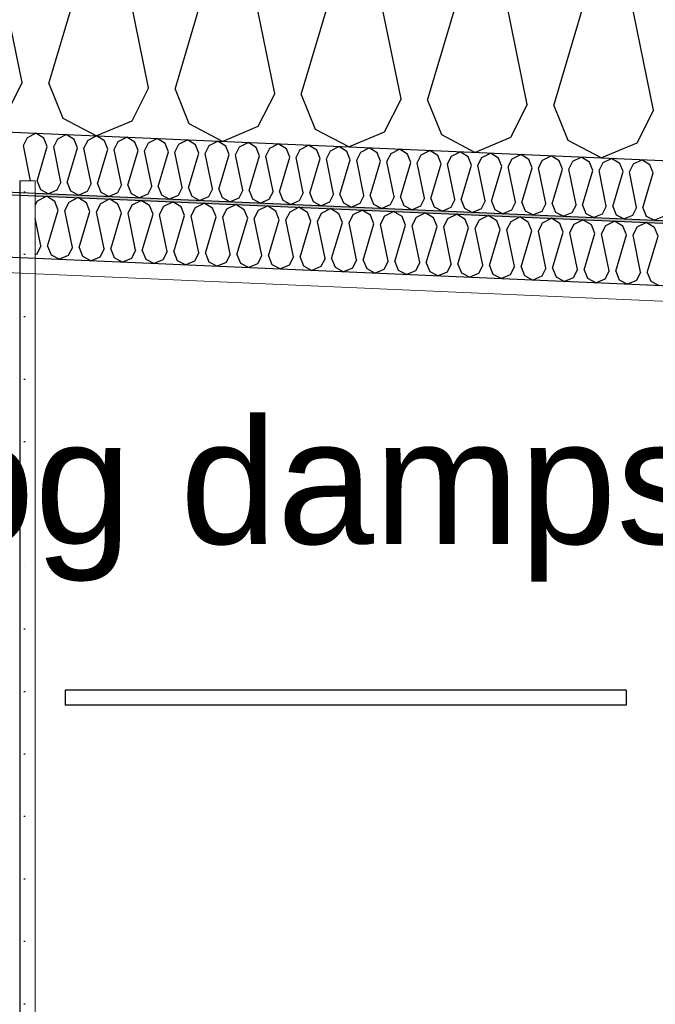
# Model space of a CAD drawing. Header units: millimetres. Extents: x -82116 to -59237, y -2070 to 13065.
# Tile 53 of 66: x -63873 to -63364, y 5975 to 6763. Entities that reach past the tile are written whole.
import ezdxf

# ---------------------------------------------------------------- set-up
doc = ezdxf.new("R2010")
doc.units = ezdxf.units.MM
doc.header["$LTSCALE"] = 0.5
doc.header["$MEASUREMENT"] = 0
doc.linetypes.add('PLINE', pattern=[0])
doc.layers.add('236- Innvendig kledning og overflate(Nye konstruksjoner)', color=7, linetype='Continuous', lineweight=0)
for name, color, linetype in [('242- Ikke-bærende innervegger (Skravur)(Nye konstruksjoner)', 7, 'Continuous'), ('242- Ikke-bærende innervegger(Nye konstruksjoner)', 7, 'Continuous'), ('256- Faste himlinger og overflatebehandling (Skravur)(Nye konstruksjoner)', 7, 'Continuous'), ('256- Faste himlinger og overflatebehandling(Nye konstruksjoner)', 7, 'Continuous'), ('257- Systemhimlinger (Skravur)(Nye konstruksjoner)', 7, 'Continuous'), ('257- Systemhimlinger(Nye konstruksjoner)', 7, 'Continuous'), ('261- Primærkonstruksjon (tak)', 7, 'Continuous'), ('261- Primærkonstruksjon (tak) (Skravur)', 7, 'Continuous'), ('832- Tekst bygning(Nye konstruksjoner)', 7, 'Continuous')]:
    doc.layers.add(name, color=color, linetype=linetype)
doc.styles.add('GENERATED_STYLE_3', font='arial.ttf')
doc.dimstyles.new('GENERATED_STYLE__2', dxfattribs={"dimtxt": 0.18, "dimasz": 182.4, "dimexe": 0.18, "dimexo": 0.0625, "dimgap": 0, "dimtad": 0, "dimtih": 1, "dimtoh": 1, "dimdec": 4, "dimzin": 0, "dimdsep": 46, "dimcen": 0.09, "dimadec": 0, "dimazin": 0, "dimtfac": 1, "dimtdec": 4, "dimtmove": 0, "dimatfit": 3, "dimldrblk": 'ARROWHEAD_5', "dimfxl": 1, "dimtolj": 1, "dimtzin": 0, "dimarcsym": 0})

# ---------------------------------------------------------------- blocks, each defined once
blk = doc.blocks.new('*X6')
at = {"layer": '261- Primærkonstruksjon (tak) (Skravur)', "linetype": 'PLINE'}
for p, q in [((-63871.07, 6712.5), (-63895.25, 6830.99)), ((-63849.83, 6711.57), (-63815.41, 6827.5)), ((-63769.99, 6708.09), (-63794.18, 6826.57)), ((-63748.75, 6707.16), (-63714.34, 6823.09)), ((-63668.91, 6703.67), (-63693.1, 6822.16)), ((-63647.68, 6702.75), (-63613.26, 6818.68)), ((-63567.84, 6699.26), (-63592.02, 6817.75)), ((-63546.6, 6698.33), (-63512.18, 6814.26)), ((-63466.76, 6694.85), (-63490.95, 6813.34)), ((-63445.53, 6693.92), (-63411.11, 6809.85)), ((-63365.69, 6690.43), (-63389.87, 6808.92)), ((-63871.07, 6712.5), (-63884.57, 6685.97)), ((-63849.83, 6711.57), (-63838.69, 6683.97)), ((-63769.99, 6708.09), (-63783.49, 6681.56)), ((-63748.75, 6707.16), (-63737.62, 6679.55)), ((-63668.91, 6703.67), (-63682.41, 6677.14)), ((-63647.68, 6702.75), (-63636.54, 6675.14)), ((-63567.84, 6699.26), (-63581.34, 6672.73)), ((-63546.6, 6698.33), (-63535.47, 6670.73)), ((-63466.76, 6694.85), (-63480.26, 6668.32)), ((-63445.53, 6693.92), (-63434.39, 6666.32)), ((-63838.69, 6683.97), (-63811.66, 6669.7)), ((-63365.69, 6690.43), (-63379.19, 6663.91)), ((-63783.49, 6681.56), (-63811.66, 6669.7)), ((-63737.62, 6679.55), (-63710.59, 6665.29)), ((-63682.41, 6677.14), (-63710.59, 6665.29)), ((-63636.54, 6675.14), (-63609.51, 6660.87)), ((-63581.34, 6672.73), (-63609.51, 6660.87)), ((-63535.47, 6670.73), (-63508.44, 6656.46)), ((-63480.26, 6668.32), (-63508.44, 6656.46)), ((-63434.39, 6666.32), (-63407.36, 6652.05)), ((-63379.19, 6663.91), (-63407.36, 6652.05))]:
    blk.add_line(p, q, dxfattribs=at)
blk = doc.blocks.new('*X24')
at = {"layer": '256- Faste himlinger og overflatebehandling (Skravur)(Nye konstruksjoner)', "linetype": 'PLINE'}
for p, q in [((-63870.2, 6662.04), (-63866.96, 6668.41)), ((-63866.96, 6668.41), (-63860.18, 6671.82)), ((-63853.72, 6667.83), (-63860.18, 6671.82)), ((-63842.71, 6667.35), (-63835.92, 6670.76)), ((-63829.46, 6666.77), (-63835.92, 6670.76)), ((-63818.45, 6666.29), (-63811.66, 6669.7)), ((-63805.2, 6665.71), (-63811.66, 6669.7)), ((-63794.19, 6665.23), (-63787.4, 6668.64)), ((-63780.94, 6664.65), (-63787.4, 6668.64)), ((-63864.45, 6633.84), (-63870.2, 6662.04)), ((-63859.3, 6633.38), (-63851.04, 6661.21)), ((-63851.04, 6661.21), (-63853.72, 6667.83)), ((-63845.95, 6660.98), (-63842.71, 6667.35)), ((-63840.14, 6632.55), (-63845.95, 6660.98)), ((-63835.05, 6632.32), (-63826.78, 6660.15)), ((-63826.78, 6660.15), (-63829.46, 6666.77)), ((-63821.69, 6659.93), (-63818.45, 6666.29)), ((-63802.53, 6659.09), (-63805.2, 6665.71)), ((-63797.43, 6658.87), (-63794.19, 6665.23)), ((-63778.27, 6658.03), (-63780.94, 6664.65)), ((-63773.17, 6657.81), (-63769.93, 6664.17)), ((-63769.93, 6664.17), (-63763.15, 6667.58)), ((-63756.68, 6663.6), (-63763.15, 6667.58)), ((-63754.01, 6656.97), (-63756.68, 6663.6)), ((-63748.91, 6656.75), (-63745.67, 6663.11)), ((-63745.67, 6663.11), (-63738.89, 6666.52)), ((-63732.42, 6662.54), (-63738.89, 6666.52)), ((-63729.75, 6655.91), (-63732.42, 6662.54)), ((-63724.66, 6655.69), (-63721.42, 6662.06)), ((-63721.42, 6662.06), (-63714.63, 6665.46)), ((-63708.17, 6661.48), (-63714.63, 6665.46)), ((-63705.49, 6654.85), (-63708.17, 6661.48)), ((-63700.4, 6654.63), (-63697.16, 6661)), ((-63697.16, 6661), (-63690.37, 6664.4)), ((-63683.91, 6660.42), (-63690.37, 6664.4)), ((-63681.24, 6653.79), (-63683.91, 6660.42)), ((-63672.9, 6659.94), (-63666.11, 6663.35)), ((-63659.65, 6659.36), (-63666.11, 6663.35)), ((-63648.64, 6658.88), (-63641.86, 6662.29)), ((-63635.39, 6658.3), (-63641.86, 6662.29)), ((-63624.38, 6657.82), (-63617.6, 6661.23)), ((-63611.13, 6657.24), (-63617.6, 6661.23)), ((-63600.13, 6656.76), (-63593.34, 6660.17)), ((-63586.88, 6656.18), (-63593.34, 6660.17)), ((-63815.88, 6631.49), (-63821.69, 6659.93)), ((-63810.79, 6631.27), (-63802.53, 6659.09)), ((-63791.63, 6630.43), (-63797.43, 6658.87)), ((-63786.53, 6630.21), (-63778.27, 6658.03)), ((-63767.37, 6629.37), (-63773.17, 6657.81)), ((-63762.27, 6629.15), (-63754.01, 6656.97)), ((-63743.11, 6628.31), (-63748.91, 6656.75)), ((-63738.01, 6628.09), (-63729.75, 6655.91)), ((-63718.85, 6627.25), (-63724.66, 6655.69)), ((-63713.75, 6627.03), (-63705.49, 6654.85)), ((-63694.59, 6626.19), (-63700.4, 6654.63)), ((-63689.5, 6625.97), (-63681.24, 6653.79)), ((-63676.14, 6653.57), (-63672.9, 6659.94)), ((-63670.33, 6625.13), (-63676.14, 6653.57)), ((-63665.24, 6624.91), (-63656.98, 6652.73)), ((-63656.98, 6652.73), (-63659.65, 6659.36)), ((-63651.88, 6652.51), (-63648.64, 6658.88)), ((-63646.08, 6624.07), (-63651.88, 6652.51)), ((-63632.72, 6651.67), (-63635.39, 6658.3)), ((-63627.62, 6651.45), (-63624.38, 6657.82)), ((-63608.46, 6650.62), (-63611.13, 6657.24)), ((-63603.36, 6650.39), (-63600.13, 6656.76)), ((-63584.2, 6649.56), (-63586.88, 6656.18)), ((-63579.11, 6649.33), (-63575.87, 6655.7)), ((-63575.87, 6655.7), (-63569.08, 6659.11)), ((-63562.62, 6655.12), (-63569.08, 6659.11)), ((-63559.95, 6648.5), (-63562.62, 6655.12)), ((-63554.85, 6648.27), (-63551.61, 6654.64)), ((-63551.61, 6654.64), (-63544.82, 6658.05)), ((-63538.36, 6654.06), (-63544.82, 6658.05)), ((-63535.69, 6647.44), (-63538.36, 6654.06)), ((-63530.59, 6647.22), (-63527.35, 6653.58)), ((-63527.35, 6653.58), (-63520.56, 6656.99)), ((-63514.1, 6653), (-63520.56, 6656.99)), ((-63511.43, 6646.38), (-63514.1, 6653)), ((-63506.33, 6646.16), (-63503.09, 6652.52)), ((-63503.09, 6652.52), (-63496.31, 6655.93)), ((-63489.84, 6651.94), (-63496.31, 6655.93)), ((-63478.83, 6651.46), (-63472.05, 6654.87)), ((-63465.58, 6650.89), (-63472.05, 6654.87)), ((-63454.58, 6650.41), (-63447.79, 6653.81)), ((-63441.33, 6649.83), (-63447.79, 6653.81)), ((-63430.32, 6649.35), (-63423.53, 6652.75)), ((-63417.07, 6648.77), (-63423.53, 6652.75)), ((-63640.98, 6623.85), (-63632.72, 6651.67)), ((-63621.82, 6623.01), (-63627.62, 6651.45)), ((-63616.72, 6622.79), (-63608.46, 6650.62)), ((-63597.56, 6621.96), (-63603.36, 6650.39)), ((-63592.46, 6621.73), (-63584.2, 6649.56)), ((-63573.3, 6620.9), (-63579.11, 6649.33)), ((-63568.21, 6620.67), (-63559.95, 6648.5)), ((-63549.04, 6619.84), (-63554.85, 6648.27)), ((-63543.95, 6619.61), (-63535.69, 6647.44)), ((-63524.79, 6618.78), (-63530.59, 6647.22)), ((-63519.69, 6618.56), (-63511.43, 6646.38)), ((-63500.53, 6617.72), (-63506.33, 6646.16)), ((-63495.43, 6617.5), (-63487.17, 6645.32)), ((-63487.17, 6645.32), (-63489.84, 6651.94)), ((-63482.07, 6645.1), (-63478.83, 6651.46)), ((-63476.27, 6616.66), (-63482.07, 6645.1)), ((-63462.91, 6644.26), (-63465.58, 6650.89)), ((-63457.82, 6644.04), (-63454.58, 6650.41)), ((-63438.65, 6643.2), (-63441.33, 6649.83)), ((-63433.56, 6642.98), (-63430.32, 6649.35)), ((-63414.4, 6642.14), (-63417.07, 6648.77)), ((-63409.3, 6641.92), (-63406.06, 6648.29)), ((-63406.06, 6648.29), (-63399.27, 6651.69)), ((-63392.81, 6647.71), (-63399.27, 6651.69)), ((-63390.14, 6641.08), (-63392.81, 6647.71)), ((-63385.04, 6640.86), (-63381.8, 6647.23)), ((-63381.8, 6647.23), (-63375.02, 6650.64)), ((-63368.55, 6646.65), (-63375.02, 6650.64)), ((-63365.88, 6640.02), (-63368.55, 6646.65)), ((-63471.17, 6616.44), (-63462.91, 6644.26)), ((-63452.01, 6615.6), (-63457.82, 6644.04)), ((-63446.91, 6615.38), (-63438.65, 6643.2)), ((-63427.75, 6614.54), (-63433.56, 6642.98)), ((-63422.66, 6614.32), (-63414.4, 6642.14)), ((-63403.5, 6613.48), (-63409.3, 6641.92)), ((-63398.4, 6613.26), (-63390.14, 6641.08)), ((-63379.24, 6612.42), (-63385.04, 6640.86)), ((-63374.14, 6612.2), (-63365.88, 6640.02)), ((-63859.3, 6633.38), (-63856.63, 6626.76)), ((-63840.14, 6632.55), (-63843.38, 6626.18)), ((-63835.05, 6632.32), (-63832.37, 6625.7)), ((-63815.88, 6631.49), (-63819.12, 6625.12)), ((-63810.79, 6631.27), (-63808.11, 6624.64)), ((-63791.63, 6630.43), (-63794.87, 6624.06)), ((-63786.53, 6630.21), (-63783.86, 6623.58)), ((-63767.37, 6629.37), (-63770.61, 6623)), ((-63762.27, 6629.15), (-63759.6, 6622.52)), ((-63856.63, 6626.76), (-63850.14, 6623.33)), ((-63843.38, 6626.18), (-63850.14, 6623.33)), ((-63832.37, 6625.7), (-63825.89, 6622.28)), ((-63819.12, 6625.12), (-63825.89, 6622.28)), ((-63808.11, 6624.64), (-63801.63, 6621.22)), ((-63794.87, 6624.06), (-63801.63, 6621.22)), ((-63783.86, 6623.58), (-63777.37, 6620.16)), ((-63770.61, 6623), (-63777.37, 6620.16)), ((-63759.6, 6622.52), (-63753.11, 6619.1)), ((-63746.35, 6621.94), (-63753.11, 6619.1)), ((-63743.11, 6628.31), (-63746.35, 6621.94)), ((-63738.01, 6628.09), (-63735.34, 6621.46)), ((-63735.34, 6621.46), (-63728.85, 6618.04)), ((-63722.09, 6620.88), (-63728.85, 6618.04)), ((-63718.85, 6627.25), (-63722.09, 6620.88)), ((-63713.75, 6627.03), (-63711.08, 6620.4)), ((-63694.59, 6626.19), (-63697.83, 6619.83)), ((-63689.5, 6625.97), (-63686.82, 6619.34)), ((-63670.33, 6625.13), (-63673.57, 6618.77)), ((-63665.24, 6624.91), (-63662.57, 6618.29)), ((-63646.08, 6624.07), (-63649.32, 6617.71)), ((-63640.98, 6623.85), (-63638.31, 6617.23)), ((-63621.82, 6623.01), (-63625.06, 6616.65)), ((-63616.72, 6622.79), (-63614.05, 6616.17)), ((-63597.56, 6621.96), (-63600.8, 6615.59)), ((-63592.46, 6621.73), (-63589.79, 6615.11)), ((-63573.3, 6620.9), (-63576.54, 6614.53)), ((-63711.08, 6620.4), (-63704.59, 6616.98)), ((-63697.83, 6619.83), (-63704.59, 6616.98)), ((-63686.82, 6619.34), (-63680.34, 6615.92)), ((-63673.57, 6618.77), (-63680.34, 6615.92)), ((-63662.57, 6618.29), (-63656.08, 6614.86)), ((-63649.32, 6617.71), (-63656.08, 6614.86)), ((-63638.31, 6617.23), (-63631.82, 6613.8)), ((-63625.06, 6616.65), (-63631.82, 6613.8)), ((-63614.05, 6616.17), (-63607.56, 6612.74)), ((-63600.8, 6615.59), (-63607.56, 6612.74)), ((-63589.79, 6615.11), (-63583.3, 6611.68)), ((-63576.54, 6614.53), (-63583.3, 6611.68)), ((-63568.21, 6620.67), (-63565.53, 6614.05)), ((-63565.53, 6614.05), (-63559.05, 6610.62)), ((-63552.28, 6613.47), (-63559.05, 6610.62)), ((-63549.04, 6619.84), (-63552.28, 6613.47)), ((-63543.95, 6619.61), (-63541.28, 6612.99)), ((-63541.28, 6612.99), (-63534.79, 6609.57)), ((-63524.79, 6618.78), (-63528.03, 6612.41)), ((-63519.69, 6618.56), (-63517.02, 6611.93)), ((-63500.53, 6617.72), (-63503.77, 6611.35)), ((-63495.43, 6617.5), (-63492.76, 6610.87)), ((-63476.27, 6616.66), (-63479.51, 6610.29)), ((-63471.17, 6616.44), (-63468.5, 6609.81)), ((-63452.01, 6615.6), (-63455.25, 6609.23)), ((-63446.91, 6615.38), (-63444.24, 6608.75)), ((-63427.75, 6614.54), (-63430.99, 6608.17)), ((-63422.66, 6614.32), (-63419.98, 6607.69)), ((-63403.5, 6613.48), (-63406.73, 6607.12)), ((-63398.4, 6613.26), (-63395.73, 6606.64)), ((-63528.03, 6612.41), (-63534.79, 6609.57)), ((-63517.02, 6611.93), (-63510.53, 6608.51)), ((-63503.77, 6611.35), (-63510.53, 6608.51)), ((-63492.76, 6610.87), (-63486.27, 6607.45)), ((-63479.51, 6610.29), (-63486.27, 6607.45)), ((-63468.5, 6609.81), (-63462.01, 6606.39)), ((-63455.25, 6609.23), (-63462.01, 6606.39)), ((-63444.24, 6608.75), (-63437.75, 6605.33)), ((-63430.99, 6608.17), (-63437.75, 6605.33)), ((-63419.98, 6607.69), (-63413.5, 6604.27)), ((-63406.73, 6607.12), (-63413.5, 6604.27)), ((-63395.73, 6606.64), (-63389.24, 6603.21)), ((-63382.48, 6606.06), (-63389.24, 6603.21)), ((-63379.24, 6612.42), (-63382.48, 6606.06)), ((-63374.14, 6612.2), (-63371.47, 6605.58)), ((-63371.47, 6605.58), (-63364.98, 6602.15)), ((-63358.22, 6605), (-63364.98, 6602.15))]:
    blk.add_line(p, q, dxfattribs=at)
blk = doc.blocks.new('*X26')
at = {"layer": '256- Faste himlinger og overflatebehandling (Skravur)(Nye konstruksjoner)', "linetype": 'PLINE'}
for p, q in [((-63858.82, 6617.85), (-63851.75, 6621.4)), ((-63845.01, 6617.25), (-63851.75, 6621.4)), ((-63860.66, 6614.23), (-63858.82, 6617.85)), ((-63842.23, 6610.35), (-63845.01, 6617.25)), ((-63836.92, 6610.12), (-63833.55, 6616.75)), ((-63833.55, 6616.75), (-63826.48, 6620.3)), ((-63819.75, 6616.15), (-63826.48, 6620.3)), ((-63816.96, 6609.25), (-63819.75, 6616.15)), ((-63811.65, 6609.01), (-63808.28, 6615.65)), ((-63808.28, 6615.65), (-63801.21, 6619.2)), ((-63794.48, 6615.04), (-63801.21, 6619.2)), ((-63791.69, 6608.14), (-63794.48, 6615.04)), ((-63786.38, 6607.91), (-63783.01, 6614.54)), ((-63783.01, 6614.54), (-63775.94, 6618.09)), ((-63769.21, 6613.94), (-63775.94, 6618.09)), ((-63766.42, 6607.04), (-63769.21, 6613.94)), ((-63761.11, 6606.81), (-63757.74, 6613.44)), ((-63757.74, 6613.44), (-63750.67, 6616.99)), ((-63743.94, 6612.84), (-63750.67, 6616.99)), ((-63732.47, 6612.34), (-63725.4, 6615.89)), ((-63718.67, 6611.73), (-63725.4, 6615.89)), ((-63707.2, 6611.23), (-63700.13, 6614.78)), ((-63693.4, 6610.63), (-63700.13, 6614.78)), ((-63681.93, 6610.13), (-63674.86, 6613.68)), ((-63668.13, 6609.53), (-63674.86, 6613.68)), ((-63850.84, 6581.37), (-63842.23, 6610.35)), ((-63830.88, 6580.5), (-63836.92, 6610.12)), ((-63825.57, 6580.26), (-63816.96, 6609.25)), ((-63805.61, 6579.39), (-63811.65, 6609.01)), ((-63800.3, 6579.16), (-63791.69, 6608.14)), ((-63780.34, 6578.29), (-63786.38, 6607.91)), ((-63775.03, 6578.06), (-63766.42, 6607.04)), ((-63755.07, 6577.19), (-63761.11, 6606.81)), ((-63749.76, 6576.95), (-63741.15, 6605.94)), ((-63741.15, 6605.94), (-63743.94, 6612.84)), ((-63735.85, 6605.7), (-63732.47, 6612.34)), ((-63729.8, 6576.08), (-63735.85, 6605.7)), ((-63715.89, 6604.83), (-63718.67, 6611.73)), ((-63710.58, 6604.6), (-63707.2, 6611.23)), ((-63690.62, 6603.73), (-63693.4, 6610.63)), ((-63685.31, 6603.5), (-63681.93, 6610.13)), ((-63665.35, 6602.63), (-63668.13, 6609.53)), ((-63660.04, 6602.39), (-63656.66, 6609.03)), ((-63656.66, 6609.03), (-63649.6, 6612.58)), ((-63642.86, 6608.42), (-63649.6, 6612.58)), ((-63640.08, 6601.52), (-63642.86, 6608.42)), ((-63634.77, 6601.29), (-63631.4, 6607.92)), ((-63631.4, 6607.92), (-63624.33, 6611.47)), ((-63617.59, 6607.32), (-63624.33, 6611.47)), ((-63614.81, 6600.42), (-63617.59, 6607.32)), ((-63609.5, 6600.19), (-63606.13, 6606.82)), ((-63606.13, 6606.82), (-63599.06, 6610.37)), ((-63592.33, 6606.22), (-63599.06, 6610.37)), ((-63589.54, 6599.32), (-63592.33, 6606.22)), ((-63584.23, 6599.08), (-63580.86, 6605.72)), ((-63580.86, 6605.72), (-63573.79, 6609.27)), ((-63567.06, 6605.11), (-63573.79, 6609.27)), ((-63564.27, 6598.21), (-63567.06, 6605.11)), ((-63555.59, 6604.61), (-63548.52, 6608.16)), ((-63541.79, 6604.01), (-63548.52, 6608.16)), ((-63530.32, 6603.51), (-63523.25, 6607.06)), ((-63516.52, 6602.91), (-63523.25, 6607.06)), ((-63505.05, 6602.41), (-63497.98, 6605.96)), ((-63491.25, 6601.8), (-63497.98, 6605.96)), ((-63856.14, 6581.6), (-63860.66, 6603.72)), ((-63724.49, 6575.85), (-63715.89, 6604.83)), ((-63704.53, 6574.98), (-63710.58, 6604.6)), ((-63699.22, 6574.75), (-63690.62, 6603.73)), ((-63679.26, 6573.88), (-63685.31, 6603.5)), ((-63673.95, 6573.64), (-63665.35, 6602.63)), ((-63653.99, 6572.77), (-63660.04, 6602.39)), ((-63648.68, 6572.54), (-63640.08, 6601.52)), ((-63628.72, 6571.67), (-63634.77, 6601.29)), ((-63623.41, 6571.44), (-63614.81, 6600.42)), ((-63603.45, 6570.57), (-63609.5, 6600.19)), ((-63598.15, 6570.33), (-63589.54, 6599.32)), ((-63578.19, 6569.46), (-63584.23, 6599.08)), ((-63572.88, 6569.23), (-63564.27, 6598.21)), ((-63558.96, 6597.98), (-63555.59, 6604.61)), ((-63552.92, 6568.36), (-63558.96, 6597.98)), ((-63547.61, 6568.13), (-63539, 6597.11)), ((-63539, 6597.11), (-63541.79, 6604.01)), ((-63533.69, 6596.88), (-63530.32, 6603.51)), ((-63513.73, 6596.01), (-63516.52, 6602.91)), ((-63508.43, 6595.77), (-63505.05, 6602.41)), ((-63488.47, 6594.9), (-63491.25, 6601.8)), ((-63483.16, 6594.67), (-63479.78, 6601.3)), ((-63479.78, 6601.3), (-63472.71, 6604.85)), ((-63465.98, 6600.7), (-63472.71, 6604.85)), ((-63463.2, 6593.8), (-63465.98, 6600.7)), ((-63457.89, 6593.57), (-63454.51, 6600.2)), ((-63454.51, 6600.2), (-63447.44, 6603.75)), ((-63440.71, 6599.6), (-63447.44, 6603.75)), ((-63437.93, 6592.7), (-63440.71, 6599.6)), ((-63432.62, 6592.46), (-63429.24, 6599.1)), ((-63429.24, 6599.1), (-63422.18, 6602.65)), ((-63415.44, 6598.49), (-63422.18, 6602.65)), ((-63412.66, 6591.59), (-63415.44, 6598.49)), ((-63407.35, 6591.36), (-63403.98, 6597.99)), ((-63403.98, 6597.99), (-63396.91, 6601.54)), ((-63390.17, 6597.39), (-63396.91, 6601.54)), ((-63387.39, 6590.49), (-63390.17, 6597.39)), ((-63378.71, 6596.89), (-63371.64, 6600.44)), ((-63364.9, 6596.29), (-63371.64, 6600.44)), ((-63527.65, 6567.26), (-63533.69, 6596.88)), ((-63522.34, 6567.02), (-63513.73, 6596.01)), ((-63502.38, 6566.15), (-63508.43, 6595.77)), ((-63497.07, 6565.92), (-63488.47, 6594.9)), ((-63477.11, 6565.05), (-63483.16, 6594.67)), ((-63471.8, 6564.82), (-63463.2, 6593.8)), ((-63451.84, 6563.95), (-63457.89, 6593.57)), ((-63446.53, 6563.71), (-63437.93, 6592.7)), ((-63426.57, 6562.84), (-63432.62, 6592.46)), ((-63421.26, 6562.61), (-63412.66, 6591.59)), ((-63401.3, 6561.74), (-63407.35, 6591.36)), ((-63395.99, 6561.51), (-63387.39, 6590.49)), ((-63382.08, 6590.26), (-63378.71, 6596.89)), ((-63376.03, 6560.64), (-63382.08, 6590.26)), ((-63370.73, 6560.4), (-63362.12, 6589.39)), ((-63362.12, 6589.39), (-63364.9, 6596.29)), ((-63856.14, 6581.6), (-63859.52, 6574.97)), ((-63850.84, 6581.37), (-63848.05, 6574.47)), ((-63859.52, 6574.97), (-63860.66, 6574.49)), ((-63848.05, 6574.47), (-63841.29, 6570.9)), ((-63834.25, 6573.86), (-63841.29, 6570.9)), ((-63830.88, 6580.5), (-63834.25, 6573.86)), ((-63825.57, 6580.26), (-63822.78, 6573.36)), ((-63805.61, 6579.39), (-63808.98, 6572.76)), ((-63800.3, 6579.16), (-63797.51, 6572.26)), ((-63780.34, 6578.29), (-63783.71, 6571.66)), ((-63775.03, 6578.06), (-63772.24, 6571.16)), ((-63755.07, 6577.19), (-63758.44, 6570.55)), ((-63749.76, 6576.95), (-63746.98, 6570.05)), ((-63729.8, 6576.08), (-63733.17, 6569.45)), ((-63724.49, 6575.85), (-63721.71, 6568.95)), ((-63704.53, 6574.98), (-63707.91, 6568.35)), ((-63699.22, 6574.75), (-63696.44, 6567.85)), ((-63679.26, 6573.88), (-63682.64, 6567.24)), ((-63673.95, 6573.64), (-63671.17, 6566.74)), ((-63822.78, 6573.36), (-63816.02, 6569.8)), ((-63808.98, 6572.76), (-63816.02, 6569.8)), ((-63797.51, 6572.26), (-63790.76, 6568.69)), ((-63783.71, 6571.66), (-63790.76, 6568.69)), ((-63772.24, 6571.16), (-63765.49, 6567.59)), ((-63758.44, 6570.55), (-63765.49, 6567.59)), ((-63746.98, 6570.05), (-63740.22, 6566.49)), ((-63733.17, 6569.45), (-63740.22, 6566.49)), ((-63721.71, 6568.95), (-63714.95, 6565.38)), ((-63707.91, 6568.35), (-63714.95, 6565.38)), ((-63696.44, 6567.85), (-63689.68, 6564.28)), ((-63682.64, 6567.24), (-63689.68, 6564.28)), ((-63671.17, 6566.74), (-63664.41, 6563.18)), ((-63657.37, 6566.14), (-63664.41, 6563.18)), ((-63653.99, 6572.77), (-63657.37, 6566.14)), ((-63648.68, 6572.54), (-63645.9, 6565.64)), ((-63645.9, 6565.64), (-63639.14, 6562.07)), ((-63628.72, 6571.67), (-63632.1, 6565.04)), ((-63623.41, 6571.44), (-63620.63, 6564.54)), ((-63603.45, 6570.57), (-63606.83, 6563.93)), ((-63598.15, 6570.33), (-63595.36, 6563.43)), ((-63578.19, 6569.46), (-63581.56, 6562.83)), ((-63572.88, 6569.23), (-63570.09, 6562.33)), ((-63552.92, 6568.36), (-63556.29, 6561.73)), ((-63547.61, 6568.13), (-63544.82, 6561.23)), ((-63527.65, 6567.26), (-63531.02, 6560.62)), ((-63522.34, 6567.02), (-63519.56, 6560.12)), ((-63502.38, 6566.15), (-63505.75, 6559.52)), ((-63497.07, 6565.92), (-63494.29, 6559.02)), ((-63632.1, 6565.04), (-63639.14, 6562.07)), ((-63620.63, 6564.54), (-63613.87, 6560.97)), ((-63606.83, 6563.93), (-63613.87, 6560.97)), ((-63595.36, 6563.43), (-63588.6, 6559.87)), ((-63581.56, 6562.83), (-63588.6, 6559.87)), ((-63570.09, 6562.33), (-63563.34, 6558.76)), ((-63556.29, 6561.73), (-63563.34, 6558.76)), ((-63544.82, 6561.23), (-63538.07, 6557.66)), ((-63531.02, 6560.62), (-63538.07, 6557.66)), ((-63519.56, 6560.12), (-63512.8, 6556.56)), ((-63505.75, 6559.52), (-63512.8, 6556.56)), ((-63494.29, 6559.02), (-63487.53, 6555.45)), ((-63480.49, 6558.42), (-63487.53, 6555.45)), ((-63477.11, 6565.05), (-63480.49, 6558.42)), ((-63471.8, 6564.82), (-63469.02, 6557.92)), ((-63469.02, 6557.92), (-63462.26, 6554.35)), ((-63451.84, 6563.95), (-63455.22, 6557.31)), ((-63446.53, 6563.71), (-63443.75, 6556.81)), ((-63426.57, 6562.84), (-63429.95, 6556.21)), ((-63421.26, 6562.61), (-63418.48, 6555.71)), ((-63401.3, 6561.74), (-63404.68, 6555.11)), ((-63395.99, 6561.51), (-63393.21, 6554.61)), ((-63376.03, 6560.64), (-63379.41, 6554)), ((-63370.73, 6560.4), (-63367.94, 6553.5)), ((-63455.22, 6557.31), (-63462.26, 6554.35)), ((-63443.75, 6556.81), (-63436.99, 6553.25)), ((-63429.95, 6556.21), (-63436.99, 6553.25)), ((-63418.48, 6555.71), (-63411.72, 6552.14)), ((-63404.68, 6555.11), (-63411.72, 6552.14)), ((-63393.21, 6554.61), (-63386.45, 6551.04)), ((-63379.41, 6554), (-63386.45, 6551.04)), ((-63367.94, 6553.5), (-63361.18, 6549.94))]:
    blk.add_line(p, q, dxfattribs=at)
blk = doc.blocks.new('ARROWHEAD_5')
at = {"linetype": 'Continuous'}
blk.add_hatch(color=256, dxfattribs=at).paths.add_polyline_path([(-1, 0.2679), (0, 0), (-1, -0.2679)])
blk.add_line((0, 0), (-1, 0), dxfattribs=at)

msp = doc.modelspace()

# ---------------------------------------------------------------- hatches: boundary and pattern name
at = {"layer": '242- Ikke-bærende innervegger (Skravur)(Nye konstruksjoner)', "linetype": 'Continuous'}
h = msp.add_hatch(dxfattribs=at)
h.set_pattern_fill('Gips', color=256, style=0, pattern_type=2)
h.set_pattern_definition([(270, (0, 0), (86.60254, 0), [0, -50]), (270, (43.3, -25), (86.60254, 0), [0, -50])])
h.paths.add_polyline_path([(-63873.16, 3820), (-63860.66, 3820), (-63860.66, 6633.84), (-63873.16, 6633.84)])
at = {"layer": '256- Faste himlinger og overflatebehandling (Skravur)(Nye konstruksjoner)', "linetype": 'Continuous'}
msp.add_hatch(color=256, dxfattribs=at).paths.add_polyline_path([(-63860.66, 6621.79), (-61528.16, 6519.95), (-61528.16, 6521.95), (-63860.66, 6623.79)])
h = msp.add_hatch(dxfattribs=at)
h.set_pattern_fill('Gips', color=256, style=0, pattern_type=2)
h.set_pattern_definition([(357.5, (0, 0), (3.77755, 86.52011), [0, -50]), (357.5, (26.865, 42.17), (3.77755, 86.52011), [0, -50])])
h.paths.add_polyline_path([(-63860.66, 6559.23), (-61528.16, 6457.39), (-61528.16, 6469.9), (-63860.66, 6571.74)])
at = {"layer": '257- Systemhimlinger (Skravur)(Nye konstruksjoner)', "linetype": 'Continuous'}
h = msp.add_hatch(dxfattribs=at)
h.set_pattern_fill('Prikker_tett', color=256, style=0, pattern_type=2)
h.set_pattern_definition([(0, (0, 0), (0, 43.30127), [0, -25]), (0, (12.5, 21.65), (0, 43.30127), [0, -25])])
h.paths.add_polyline_path([(-63387.66, 6226), (-63836.66, 6226), (-63836.66, 6214), (-63387.66, 6214)])

# ---------------------------------------------------------------- linework, layer by layer
at = {"layer": '236- Innvendig kledning og overflate(Nye konstruksjoner)', "linetype": 'PLINE'}
for p, q in [((-63860.66, 6633.84), (-63873.16, 6633.84)), ((-63860.66, 6633.84), (-63860.66, 3820)), ((-64973.16, 6607.8), (-61528.16, 6457.39))]:
    msp.add_line(p, q, dxfattribs=at)
at = {"layer": '242- Ikke-bærende innervegger(Nye konstruksjoner)', "linetype": 'PLINE'}
msp.add_line((-63873.16, 6633.84), (-63873.16, 3820), dxfattribs=at)
at = {"layer": '256- Faste himlinger og overflatebehandling(Nye konstruksjoner)', "linetype": 'PLINE'}
for p, q in [((-64973.16, 6672.37), (-61528.16, 6521.95)), ((-64973.16, 6670.36), (-61528.16, 6519.95)), ((-64973.16, 6620.32), (-61528.16, 6469.9))]:
    msp.add_line(p, q, dxfattribs=at)
at = {"layer": '257- Systemhimlinger(Nye konstruksjoner)', "linetype": 'PLINE'}
for p, q in [((-63836.66, 6226), (-63836.66, 6214)), ((-63387.66, 6226), (-63836.66, 6226)), ((-63387.66, 6226), (-63387.66, 6214)), ((-63387.66, 6214), (-63836.66, 6214))]:
    msp.add_line(p, q, dxfattribs=at)
at = {"layer": '261- Primærkonstruksjon (tak)', "linetype": 'PLINE'}
msp.add_line((-64973.16, 6720.41), (-61528.16, 6570), dxfattribs=at)

# ---------------------------------------------------------------- block references
at = {"layer": '256- Faste himlinger og overflatebehandling(Nye konstruksjoner)'}
for name in ['*X24', '*X26']:
    msp.add_blockref(name, (0, 0), dxfattribs=at)
at = {"layer": '261- Primærkonstruksjon (tak)'}
msp.add_blockref('*X6', (0, 0), dxfattribs=at)

# ---------------------------------------------------------------- texts
at = {"layer": '832- Tekst bygning(Nye konstruksjoner)', "linetype": 'Continuous', "insert": (-64707.46, 6312.93), "char_height": 100, "attachment_point": 7, "style": 'GENERATED_STYLE_3'}
msp.add_mtext('\\A1;{\\pql;\\fArial|b0|i0|c0|p0;\\W1.000000;Ny isolering\\fArial|b0|i0|c0|p0;\\W1.000000; og\\fArial|b0|i0|c0|p0;\\W1.000000; dampsperre}', dxfattribs=at)

# ---------------------------------------------------------------- leaders
at = {"layer": '832- Tekst bygning(Nye konstruksjoner)', "linetype": 'PLINE', "annotation_type": 0, "has_hookline": 1, "hookline_direction": 1, "text_width": 1690.2}
msp.add_leader([(-62665.54, 6569.61), (-62807.38, 6312.93), (-63030.48, 6267.51)], dimstyle='GENERATED_STYLE__2', dxfattribs=at)

doc.saveas('drawing.dxf')
